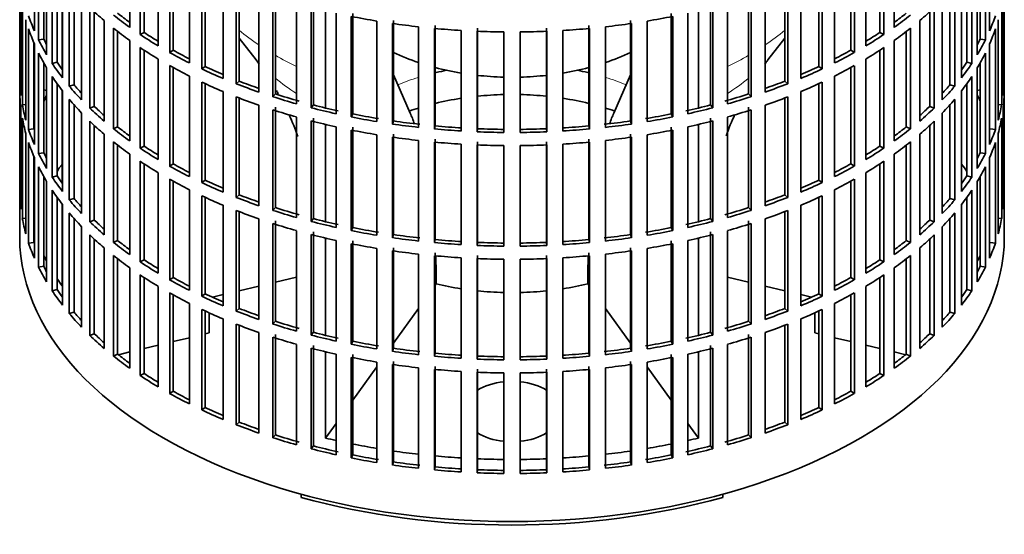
# Model space of a CAD drawing. Header units: millimetres. Extents: x 166 to 762, y -3904 to 2432.
# Tile 2 of 29: x 572 to 756, y -3890 to -3794. Entities that reach past the tile are written whole.
import ezdxf

# ---------------------------------------------------------------- set-up
doc = ezdxf.new("R2010")
doc.units = ezdxf.units.MM
for name, color, linetype in [('M5X8_UNI7687', 7, 'Continuous'), ('VSI134_FILTRO_A', 7, 'Continuous'), ('VSI134_GIUNTO_8×', 7, 'Continuous'), ('VSI134_SUPPORTO_', 7, 'Continuous')]:
    doc.layers.add(name, color=color, linetype=linetype)

# ---------------------------------------------------------------- blocks, each defined once
blk = doc.blocks.new('SE4')
at = {"layer": 'M5X8_UNI7687', "color": 7, "linetype": 'Continuous', "lineweight": 35}
for p, q in [((577.37, -3806.75), (576.82, -3806.65)), ((751.84, -3806.65), (751.29, -3806.75))]:
    blk.add_line(p, q, dxfattribs=at)
blk.add_arc((583.71, -3813.15), 10, 149.5344, 150.749, dxfattribs=at)
blk.add_ellipse((575.53, -3811.43), major_axis=(1.01, 4.83), ratio=0.279258, start_param=0.911533, end_param=0.977038, dxfattribs=at)
at = {"layer": 'VSI134_FILTRO_A', "color": 7, "linetype": 'Continuous', "lineweight": 35}
for p, q in [((572.33, -3670.06), (572.33, -3834.17)), ((756.33, -3834.17), (756.33, -3670.06)), ((575.09, -3776.86), (575.09, -3795.63)), ((592.89, -3776.19), (592.89, -3794.97)), ((735.77, -3776.19), (735.77, -3794.97)), ((753.58, -3776.86), (753.58, -3795.63)), ((575.87, -3778.54), (575.87, -3797.32)), ((594.84, -3777.53), (594.84, -3796.31)), ((595.58, -3778.02), (595.58, -3795.92)), ((733.09, -3778.02), (733.09, -3795.92)), ((733.83, -3777.53), (733.83, -3796.31)), ((752.79, -3778.54), (752.79, -3797.32)), ((576.82, -3780.35), (576.82, -3797.15)), ((598.22, -3779.66), (598.22, -3798.44)), ((600.36, -3780.9), (600.36, -3799.68)), ((728.31, -3780.9), (728.31, -3799.68)), ((730.45, -3779.66), (730.45, -3798.44)), ((751.84, -3780.35), (751.84, -3797.15)), ((577.37, -3781.3), (577.37, -3800.08)), ((578.41, -3782.94), (578.41, -3801.72)), ((601.03, -3781.27), (601.03, -3799.25)), ((604.04, -3782.85), (604.04, -3801.63)), ((724.62, -3782.85), (724.62, -3801.63)), ((727.63, -3781.27), (727.63, -3799.25)), ((750.25, -3782.94), (750.25, -3801.72)), ((751.29, -3781.3), (751.29, -3800.08)), ((579.33, -3784.28), (579.33, -3801.5)), ((606.36, -3783.97), (606.36, -3802.75)), ((606.97, -3784.25), (606.97, -3802.29)), ((721.69, -3784.25), (721.69, -3802.29)), ((722.3, -3783.97), (722.3, -3802.75)), ((749.33, -3784.28), (749.33, -3801.5)), ((572.34, -3786.06), (572.34, -3804.84)), ((580.32, -3785.61), (580.32, -3804.39)), ((610.33, -3785.73), (610.33, -3804.51)), ((718.33, -3785.73), (718.33, -3804.51)), ((748.34, -3785.61), (748.34, -3804.39)), ((756.32, -3786.06), (756.32, -3804.84)), ((581.6, -3787.19), (581.6, -3805.97)), ((582.49, -3788.22), (582.49, -3805.7)), ((612.81, -3786.73), (612.81, -3805.51)), ((613.35, -3786.94), (613.35, -3805.02)), ((617.03, -3788.28), (617.03, -3807.06)), ((711.64, -3788.28), (711.64, -3807.06)), ((715.32, -3786.94), (715.32, -3805.02)), ((715.85, -3786.73), (715.85, -3805.51)), ((746.17, -3788.22), (746.17, -3805.7)), ((747.06, -3787.19), (747.06, -3805.97)), ((572.56, -3788.94), (572.56, -3807.72)), ((583.91, -3789.75), (583.91, -3808.53)), ((619.65, -3789.16), (619.65, -3807.94)), ((620.11, -3788.64), (620.11, -3807.42)), ((708.55, -3788.64), (708.55, -3807.42)), ((709.01, -3789.16), (709.01, -3807.94)), ((744.75, -3789.75), (744.75, -3808.53)), ((756.1, -3788.94), (756.1, -3807.72)), ((572.83, -3790.68), (572.83, -3809.46)), ((585.43, -3791.27), (585.43, -3810.04)), ((586.27, -3792.06), (586.27, -3809.73)), ((624.08, -3790.49), (624.08, -3809.27)), ((626.83, -3791.23), (626.83, -3810.01)), ((627.21, -3790.69), (627.21, -3809.47)), ((701.45, -3790.69), (701.45, -3809.47)), ((701.84, -3791.23), (701.84, -3810.01)), ((704.58, -3790.49), (704.58, -3809.27)), ((742.4, -3792.06), (742.4, -3809.73)), ((743.24, -3791.27), (743.24, -3810.04)), ((755.84, -3790.68), (755.84, -3809.46)), ((573.48, -3793.54), (573.48, -3812.32)), ((588.11, -3793.7), (588.11, -3812.48)), ((631.45, -3792.33), (631.45, -3811.11)), ((634.29, -3792.93), (634.29, -3811.71)), ((634.59, -3792.38), (634.59, -3811.16)), ((639.06, -3793.8), (639.06, -3812.58)), ((642.2, -3793.69), (642.2, -3812.47)), ((686.46, -3793.69), (686.46, -3812.47)), ((689.6, -3793.8), (689.6, -3812.58)), ((694.07, -3792.38), (694.07, -3811.16)), ((694.37, -3792.93), (694.37, -3811.71)), ((697.22, -3792.33), (697.22, -3811.11)), ((740.55, -3793.7), (740.55, -3812.48)), ((755.19, -3793.54), (755.19, -3812.32)), ((574, -3795.27), (574, -3814.05)), ((589.85, -3795.13), (589.85, -3813.91)), ((590.64, -3795.75), (590.64, -3813.56)), ((641.99, -3794.25), (641.99, -3813.03)), ((646.87, -3794.88), (646.87, -3813.65)), ((649.85, -3795.18), (649.85, -3813.96)), ((649.98, -3794.61), (649.98, -3813.39)), ((654.81, -3795.56), (654.81, -3814.34)), ((657.82, -3795.71), (657.82, -3814.49)), ((657.87, -3795.13), (657.87, -3813.91)), ((662.82, -3795.83), (662.82, -3814.61)), ((665.85, -3795.83), (665.85, -3814.61)), ((670.8, -3795.13), (670.8, -3813.91)), ((670.84, -3795.71), (670.84, -3814.49)), ((673.86, -3795.56), (673.86, -3814.34)), ((678.68, -3794.61), (678.68, -3813.39)), ((678.81, -3795.18), (678.81, -3813.96)), ((681.8, -3794.88), (681.8, -3813.65)), ((686.68, -3794.25), (686.68, -3813.03)), ((738.02, -3795.75), (738.02, -3813.56)), ((738.82, -3795.13), (738.82, -3813.91)), ((754.66, -3795.27), (754.66, -3814.05)), ((576.82, -3797.15), (575.87, -3797.32)), ((592.89, -3797.42), (592.89, -3816.2)), ((595.58, -3795.92), (594.84, -3796.31)), ((733.09, -3795.92), (733.83, -3796.31)), ((735.77, -3797.42), (735.77, -3816.2)), ((751.84, -3797.15), (752.79, -3797.32)), ((574.98, -3797.84), (574.98, -3813.92)), ((575.09, -3798.08), (575.09, -3816.86)), ((594.84, -3798.76), (594.84, -3817.54)), ((595.58, -3799.25), (595.58, -3817.15)), ((601.03, -3799.25), (600.36, -3799.68)), ((727.63, -3799.25), (728.31, -3799.68)), ((733.09, -3799.25), (733.09, -3817.15)), ((733.83, -3798.76), (733.83, -3817.54)), ((753.58, -3798.08), (753.58, -3816.86)), ((575.87, -3799.77), (575.87, -3818.55)), ((598.22, -3800.89), (598.22, -3819.67)), ((730.45, -3800.89), (730.45, -3819.67)), ((752.79, -3799.77), (752.79, -3818.55)), ((576.82, -3801.58), (576.82, -3818.38)), ((577.37, -3802.53), (577.37, -3821.31)), ((579.33, -3801.5), (578.41, -3801.72)), ((600.36, -3802.13), (600.36, -3820.91)), ((601.03, -3802.5), (601.03, -3820.48)), ((606.97, -3802.29), (606.36, -3802.75)), ((721.69, -3802.29), (722.3, -3802.75)), ((727.63, -3802.5), (727.63, -3820.48)), ((728.31, -3802.13), (728.31, -3820.91)), ((749.33, -3801.5), (750.25, -3801.72)), ((751.29, -3802.53), (751.29, -3821.31)), ((751.84, -3801.58), (751.84, -3818.38)), ((572.56, -3804.83), (572.34, -3804.84)), ((578.41, -3804.17), (578.41, -3822.95)), ((604.04, -3804.08), (604.04, -3822.86)), ((613.35, -3805.02), (612.81, -3805.51)), ((715.32, -3805.02), (715.85, -3805.51)), ((724.62, -3804.08), (724.62, -3822.86)), ((750.25, -3804.17), (750.25, -3822.95)), ((756.1, -3804.83), (756.32, -3804.84)), ((579.33, -3805.51), (579.33, -3822.73)), ((580.32, -3806.84), (580.32, -3825.61)), ((582.49, -3805.7), (581.6, -3805.97)), ((606.36, -3805.2), (606.36, -3823.98)), ((606.97, -3805.48), (606.97, -3823.52)), ((610.33, -3806.96), (610.33, -3825.74)), ((718.33, -3806.96), (718.33, -3825.74)), ((721.69, -3805.48), (721.69, -3823.52)), ((722.3, -3805.2), (722.3, -3823.98)), ((746.17, -3805.7), (747.06, -3805.97)), ((748.34, -3806.84), (748.34, -3825.61)), ((749.33, -3805.51), (749.33, -3822.73)), ((572.34, -3807.29), (572.34, -3826.07)), ((581.6, -3808.42), (581.6, -3827.2)), ((612.81, -3807.96), (612.81, -3826.74)), ((613.35, -3808.17), (613.35, -3826.25)), ((620.11, -3807.42), (619.65, -3807.94)), ((708.55, -3807.42), (709.01, -3807.94)), ((715.32, -3808.17), (715.32, -3826.25)), ((715.85, -3807.96), (715.85, -3826.74)), ((747.06, -3808.42), (747.06, -3827.2)), ((756.32, -3807.29), (756.32, -3826.07)), ((572.56, -3810.17), (572.56, -3828.95)), ((573.48, -3809.41), (572.83, -3809.46)), ((582.49, -3809.44), (582.49, -3826.93)), ((586.27, -3809.73), (585.43, -3810.04)), ((617.03, -3809.51), (617.03, -3828.29)), ((619.65, -3810.38), (619.65, -3829.16)), ((620.11, -3809.87), (620.11, -3828.65)), ((627.21, -3809.47), (626.83, -3810.01)), ((701.45, -3809.47), (701.84, -3810.01)), ((708.55, -3809.87), (708.55, -3828.65)), ((709.01, -3810.38), (709.01, -3829.16)), ((711.64, -3809.51), (711.64, -3828.29)), ((742.4, -3809.73), (743.24, -3810.04)), ((746.17, -3809.44), (746.17, -3826.93)), ((755.19, -3809.41), (755.84, -3809.46)), ((756.1, -3810.17), (756.1, -3828.95)), ((572.83, -3811.91), (572.83, -3830.69)), ((583.91, -3810.98), (583.91, -3829.76)), ((624.08, -3811.72), (624.08, -3830.5)), ((626.83, -3812.46), (626.83, -3831.24)), ((627.21, -3811.92), (627.21, -3830.7)), ((634.59, -3811.16), (634.29, -3811.71)), ((642.2, -3812.47), (641.99, -3813.03)), ((686.46, -3812.47), (686.68, -3813.03)), ((694.07, -3811.16), (694.37, -3811.71)), ((701.45, -3811.92), (701.45, -3830.7)), ((701.84, -3812.46), (701.84, -3831.24)), ((704.58, -3811.72), (704.58, -3830.5)), ((744.75, -3810.98), (744.75, -3829.76)), ((755.84, -3811.91), (755.84, -3830.69)), ((574.98, -3813.92), (574, -3814.05)), ((585.43, -3812.49), (585.43, -3831.27)), ((586.27, -3813.29), (586.27, -3830.96)), ((590.64, -3813.56), (589.85, -3813.91)), ((631.45, -3813.56), (631.45, -3832.34)), ((634.29, -3814.16), (634.29, -3832.94)), ((634.59, -3813.61), (634.59, -3832.39)), ((649.98, -3813.39), (649.85, -3813.96)), ((657.87, -3813.91), (657.82, -3814.49)), ((670.8, -3813.91), (670.84, -3814.49)), ((678.68, -3813.39), (678.81, -3813.96)), ((694.07, -3813.61), (694.07, -3832.39)), ((694.37, -3814.16), (694.37, -3832.94)), ((697.22, -3813.56), (697.22, -3832.34)), ((738.02, -3813.56), (738.82, -3813.91)), ((742.4, -3813.29), (742.4, -3830.96)), ((743.24, -3812.49), (743.24, -3831.27)), ((753.68, -3813.92), (754.66, -3814.05)), ((573.48, -3814.77), (573.48, -3833.55)), ((588.11, -3814.93), (588.11, -3833.71)), ((639.06, -3815.03), (639.06, -3833.81)), ((641.99, -3815.48), (641.99, -3834.26)), ((642.2, -3814.92), (642.2, -3833.69)), ((646.87, -3816.1), (646.87, -3834.88)), ((649.98, -3815.84), (649.98, -3834.61)), ((678.68, -3815.84), (678.68, -3834.61)), ((681.8, -3816.1), (681.8, -3834.88)), ((686.46, -3814.92), (686.46, -3833.69)), ((686.68, -3815.48), (686.68, -3834.26)), ((689.6, -3815.03), (689.6, -3833.81)), ((740.55, -3814.93), (740.55, -3833.71)), ((755.19, -3814.77), (755.19, -3833.55)), ((574, -3816.49), (574, -3835.27)), ((589.85, -3816.36), (589.85, -3835.14)), ((590.64, -3816.98), (590.64, -3834.79)), ((595.58, -3817.15), (594.84, -3817.54)), ((649.85, -3816.41), (649.85, -3835.19)), ((654.81, -3816.78), (654.81, -3835.56)), ((657.82, -3816.94), (657.82, -3835.72)), ((657.87, -3816.36), (657.87, -3835.14)), ((662.82, -3817.06), (662.82, -3835.84)), ((665.85, -3817.06), (665.85, -3835.84)), ((670.8, -3816.36), (670.8, -3835.14)), ((670.84, -3816.94), (670.84, -3835.72)), ((673.86, -3816.78), (673.86, -3835.56)), ((678.81, -3816.41), (678.81, -3835.19)), ((733.09, -3817.15), (733.83, -3817.54)), ((738.02, -3816.98), (738.02, -3834.79)), ((738.82, -3816.36), (738.82, -3835.14)), ((754.66, -3816.49), (754.66, -3835.27)), ((574.98, -3819.07), (574.98, -3835.15)), ((575.09, -3819.31), (575.09, -3838.09)), ((576.82, -3818.38), (575.87, -3818.55)), ((592.89, -3818.65), (592.89, -3837.43)), ((735.77, -3818.65), (735.77, -3837.43)), ((751.84, -3818.38), (752.79, -3818.55)), ((753.58, -3819.31), (753.58, -3838.09)), ((575.87, -3821), (575.87, -3839.78)), ((594.84, -3819.99), (594.84, -3838.77)), ((595.58, -3820.47), (595.58, -3838.38)), ((601.03, -3820.48), (600.36, -3820.91)), ((727.63, -3820.48), (728.31, -3820.91)), ((733.09, -3820.47), (733.09, -3838.38)), ((733.83, -3819.99), (733.83, -3838.77)), ((752.79, -3821), (752.79, -3839.78)), ((576.82, -3822.81), (576.82, -3839.61)), ((579.33, -3822.73), (578.41, -3822.95)), ((598.22, -3822.12), (598.22, -3840.9)), ((600.36, -3823.35), (600.36, -3842.13)), ((728.31, -3823.35), (728.31, -3842.13)), ((730.45, -3822.12), (730.45, -3840.9)), ((749.33, -3822.73), (750.25, -3822.95)), ((751.84, -3822.81), (751.84, -3839.61)), ((577.37, -3823.75), (577.37, -3842.53)), ((601.03, -3823.73), (601.03, -3841.71)), ((604.04, -3825.3), (604.04, -3844.08)), ((606.97, -3823.52), (606.36, -3823.98)), ((721.69, -3823.52), (722.3, -3823.98)), ((724.62, -3825.3), (724.62, -3844.08)), ((727.63, -3823.73), (727.63, -3841.71)), ((751.29, -3823.75), (751.29, -3842.53)), ((572.56, -3826.06), (572.34, -3826.07)), ((578.41, -3825.4), (578.41, -3844.18)), ((579.33, -3826.74), (579.33, -3843.96)), ((582.49, -3826.93), (581.6, -3827.2)), ((606.36, -3826.43), (606.36, -3845.21)), ((606.97, -3826.71), (606.97, -3844.75)), ((613.35, -3826.25), (612.81, -3826.74)), ((715.32, -3826.25), (715.85, -3826.74)), ((721.69, -3826.71), (721.69, -3844.75)), ((722.3, -3826.43), (722.3, -3845.21)), ((746.17, -3826.93), (747.06, -3827.2)), ((749.33, -3826.74), (749.33, -3843.96)), ((750.25, -3825.4), (750.25, -3844.18)), ((756.1, -3826.06), (756.32, -3826.07)), ((580.32, -3828.06), (580.32, -3846.84)), ((610.33, -3828.19), (610.33, -3846.97)), ((620.11, -3828.65), (619.65, -3829.16)), ((708.55, -3828.65), (709.01, -3829.16)), ((718.33, -3828.19), (718.33, -3846.97)), ((748.34, -3828.06), (748.34, -3846.84)), ((573.48, -3830.64), (572.83, -3830.69)), ((581.6, -3829.65), (581.6, -3848.43)), ((582.49, -3830.67), (582.49, -3848.16)), ((612.81, -3829.19), (612.81, -3847.97)), ((613.35, -3829.4), (613.35, -3847.48)), ((617.03, -3830.74), (617.03, -3849.52)), ((627.21, -3830.7), (626.83, -3831.24)), ((701.45, -3830.7), (701.84, -3831.24)), ((711.64, -3830.74), (711.64, -3849.52)), ((715.32, -3829.4), (715.32, -3847.48)), ((715.85, -3829.19), (715.85, -3847.97)), ((746.17, -3830.67), (746.17, -3848.16)), ((747.06, -3829.65), (747.06, -3848.43)), ((755.19, -3830.64), (755.84, -3830.69)), ((583.91, -3832.21), (583.91, -3850.99)), ((586.27, -3830.96), (585.43, -3831.27)), ((619.65, -3831.61), (619.65, -3850.39)), ((620.11, -3831.1), (620.11, -3849.88)), ((634.59, -3832.39), (634.29, -3832.94)), ((694.07, -3832.39), (694.37, -3832.94)), ((708.55, -3831.1), (708.55, -3849.88)), ((709.01, -3831.61), (709.01, -3850.39)), ((742.4, -3830.96), (743.24, -3831.27)), ((744.75, -3832.21), (744.75, -3850.99)), ((585.43, -3833.72), (585.43, -3852.5)), ((586.27, -3834.52), (586.27, -3852.19)), ((624.08, -3832.95), (624.08, -3851.73)), ((626.83, -3833.69), (626.83, -3852.46)), ((627.21, -3833.15), (627.21, -3851.93)), ((642.2, -3833.69), (641.99, -3834.26)), ((686.46, -3833.69), (686.68, -3834.26)), ((701.45, -3833.15), (701.45, -3851.93)), ((701.84, -3833.69), (701.84, -3852.46)), ((704.58, -3832.95), (704.58, -3851.73)), ((742.4, -3834.52), (742.4, -3852.19)), ((743.24, -3833.72), (743.24, -3852.5)), ((574.98, -3835.15), (574, -3835.27)), ((588.11, -3836.16), (588.11, -3854.94)), ((590.64, -3834.79), (589.85, -3835.14)), ((631.45, -3834.79), (631.45, -3853.57)), ((634.29, -3835.39), (634.29, -3854.17)), ((634.59, -3834.84), (634.59, -3853.62)), ((639.06, -3836.26), (639.06, -3855.04)), ((642.2, -3836.14), (642.2, -3854.92)), ((649.98, -3834.61), (649.85, -3835.19)), ((657.87, -3835.14), (657.82, -3835.72)), ((670.8, -3835.14), (670.84, -3835.72)), ((678.68, -3834.61), (678.81, -3835.19)), ((686.46, -3836.14), (686.46, -3854.92)), ((689.6, -3836.26), (689.6, -3855.04)), ((694.07, -3834.84), (694.07, -3853.62)), ((694.37, -3835.39), (694.37, -3854.17)), ((697.22, -3834.79), (697.22, -3853.57)), ((738.02, -3834.79), (738.82, -3835.14)), ((740.55, -3836.16), (740.55, -3854.94)), ((753.68, -3835.15), (754.66, -3835.27)), ((589.85, -3837.59), (589.85, -3856.37)), ((590.64, -3838.21), (590.64, -3856.02)), ((641.99, -3836.71), (641.99, -3855.49)), ((646.87, -3837.33), (646.87, -3856.11)), ((649.85, -3837.64), (649.85, -3856.42)), ((649.98, -3837.06), (649.98, -3855.84)), ((654.81, -3838.01), (654.81, -3856.79)), ((657.82, -3838.17), (657.82, -3856.95)), ((657.87, -3837.59), (657.87, -3856.37)), ((670.8, -3837.59), (670.8, -3856.37)), ((670.84, -3838.17), (670.84, -3856.95)), ((673.86, -3838.01), (673.86, -3856.79)), ((678.68, -3837.06), (678.68, -3855.84)), ((678.81, -3837.64), (678.81, -3856.42)), ((681.8, -3837.33), (681.8, -3856.11)), ((686.68, -3836.71), (686.68, -3855.49)), ((738.02, -3838.21), (738.02, -3856.02)), ((738.82, -3837.59), (738.82, -3856.37)), ((576.82, -3839.61), (575.87, -3839.78)), ((592.89, -3839.88), (592.89, -3858.66)), ((595.58, -3838.38), (594.84, -3838.77)), ((662.82, -3838.29), (662.82, -3857.07)), ((665.85, -3838.29), (665.85, -3857.07)), ((733.09, -3838.38), (733.83, -3838.77)), ((735.77, -3839.88), (735.77, -3858.66)), ((751.84, -3839.61), (752.79, -3839.78)), ((594.84, -3841.22), (594.84, -3860)), ((595.58, -3841.7), (595.58, -3859.61)), ((601.03, -3841.71), (600.36, -3842.13)), ((727.63, -3841.71), (728.31, -3842.13)), ((733.09, -3841.7), (733.09, -3859.61)), ((733.83, -3841.22), (733.83, -3860)), ((598.22, -3843.35), (598.22, -3862.13)), ((730.45, -3843.35), (730.45, -3862.13)), ((579.33, -3843.96), (578.41, -3844.18)), ((600.36, -3844.58), (600.36, -3863.36)), ((601.03, -3844.96), (601.03, -3862.94)), ((606.97, -3844.75), (606.36, -3845.21)), ((721.69, -3844.75), (722.3, -3845.21)), ((727.63, -3844.96), (727.63, -3862.94)), ((728.31, -3844.58), (728.31, -3863.36)), ((749.33, -3843.96), (750.25, -3844.18)), ((604.04, -3846.53), (604.04, -3865.31)), ((724.62, -3846.53), (724.62, -3865.31)), ((582.49, -3848.16), (581.6, -3848.43)), ((606.36, -3847.66), (606.36, -3866.44)), ((606.97, -3847.94), (606.97, -3865.98)), ((613.35, -3847.48), (612.81, -3847.97)), ((715.32, -3847.48), (715.85, -3847.97)), ((721.69, -3847.94), (721.69, -3865.98)), ((722.3, -3847.66), (722.3, -3866.44)), ((746.17, -3848.16), (747.06, -3848.43)), ((610.33, -3849.41), (610.33, -3868.19)), ((612.81, -3850.42), (612.81, -3869.2)), ((613.35, -3850.63), (613.35, -3868.71)), ((620.11, -3849.88), (619.65, -3850.39)), ((708.55, -3849.88), (709.01, -3850.39)), ((715.32, -3850.63), (715.32, -3868.71)), ((715.85, -3850.42), (715.85, -3869.2)), ((718.33, -3849.41), (718.33, -3868.19)), ((586.27, -3852.19), (585.43, -3852.5)), ((617.03, -3851.97), (617.03, -3870.75)), ((619.65, -3852.84), (619.65, -3871.62)), ((620.11, -3852.33), (620.11, -3871.11)), ((627.21, -3851.93), (626.83, -3852.46)), ((701.45, -3851.93), (701.84, -3852.46)), ((708.55, -3852.33), (708.55, -3871.11)), ((709.01, -3852.84), (709.01, -3871.62)), ((711.64, -3851.97), (711.64, -3870.75)), ((742.4, -3852.19), (743.24, -3852.5)), ((624.08, -3854.18), (624.08, -3872.95)), ((627.21, -3854.38), (627.21, -3873.16)), ((634.59, -3853.62), (634.29, -3854.17)), ((694.07, -3853.62), (694.37, -3854.17)), ((701.45, -3854.38), (701.45, -3873.16)), ((704.58, -3854.18), (704.58, -3872.95)), ((590.64, -3856.02), (589.85, -3856.37)), ((626.83, -3854.91), (626.83, -3873.69)), ((631.45, -3856.02), (631.45, -3874.8)), ((634.29, -3856.62), (634.29, -3875.4)), ((634.59, -3856.07), (634.59, -3874.85)), ((642.2, -3854.92), (641.99, -3855.49)), ((649.98, -3855.84), (649.85, -3856.42)), ((657.87, -3856.37), (657.82, -3856.95)), ((670.8, -3856.37), (670.84, -3856.95)), ((678.68, -3855.84), (678.81, -3856.42)), ((686.46, -3854.92), (686.68, -3855.49)), ((694.07, -3856.07), (694.07, -3874.85)), ((694.37, -3856.62), (694.37, -3875.4)), ((697.22, -3856.02), (697.22, -3874.8)), ((701.84, -3854.91), (701.84, -3873.69)), ((738.02, -3856.02), (738.82, -3856.37)), ((639.06, -3857.48), (639.06, -3876.26)), ((641.99, -3857.94), (641.99, -3876.72)), ((642.2, -3857.37), (642.2, -3876.15)), ((649.98, -3858.29), (649.98, -3877.07)), ((678.68, -3858.29), (678.68, -3877.07)), ((686.46, -3857.37), (686.46, -3876.15)), ((686.68, -3857.94), (686.68, -3876.72)), ((689.6, -3857.48), (689.6, -3876.26)), ((595.58, -3859.61), (594.84, -3860)), ((646.87, -3858.56), (646.87, -3877.34)), ((649.85, -3858.87), (649.85, -3877.65)), ((654.81, -3859.24), (654.81, -3878.02)), ((657.82, -3859.39), (657.82, -3878.17)), ((657.87, -3858.82), (657.87, -3877.6)), ((662.82, -3859.52), (662.82, -3878.3)), ((665.85, -3859.52), (665.85, -3878.3)), ((670.8, -3858.82), (670.8, -3877.6)), ((670.84, -3859.39), (670.84, -3878.17)), ((673.86, -3859.24), (673.86, -3878.02)), ((678.81, -3858.87), (678.81, -3877.65)), ((681.8, -3858.56), (681.8, -3877.34)), ((733.09, -3859.61), (733.83, -3860)), ((601.03, -3862.94), (600.36, -3863.36)), ((727.63, -3862.94), (728.31, -3863.36)), ((606.97, -3865.98), (606.36, -3866.44)), ((721.69, -3865.98), (722.3, -3866.44)), ((613.35, -3868.71), (612.81, -3869.2)), ((715.32, -3868.71), (715.85, -3869.2)), ((620.11, -3871.11), (619.65, -3871.62)), ((708.55, -3871.11), (709.01, -3871.62)), ((627.21, -3873.16), (626.83, -3873.69)), ((701.45, -3873.16), (701.84, -3873.69)), ((634.59, -3874.85), (634.29, -3875.4)), ((694.07, -3874.85), (694.37, -3875.4)), ((642.2, -3876.15), (641.99, -3876.72)), ((686.46, -3876.15), (686.68, -3876.72)), ((649.98, -3877.07), (649.85, -3877.65)), ((657.87, -3877.6), (657.82, -3878.17)), ((670.8, -3877.6), (670.84, -3878.17)), ((678.68, -3877.07), (678.81, -3877.65))]:
    blk.add_line(p, q, dxfattribs=at)
for centre, major_axis, start_param, end_param in [((664.33, -3763.95), (-92, 0), 0.540055, 0.594409), ((664.33, -3763.95), (92, 0), -0.594409, -0.540055), ((664.33, -3782.73), (-92, 0), 0.190989, 0.245343), ((664.33, -3761.5), (-92, 0), 0.627321, 0.681676), ((664.33, -3761.5), (-91, 0), 0.627022, 0.668018), ((664.33, -3742.72), (-92, 0), 1.238186, 1.292541), ((664.33, -3742.72), (92, 0), -1.292541, -1.238186), ((664.33, -3761.5), (91, 0), -0.668018, -0.627022), ((664.33, -3761.5), (92, 0), -0.681676, -0.627321), ((664.33, -3782.73), (92, 0), -0.245343, -0.190989), ((664.33, -3785.18), (-92, 0), 0.190989, 0.245343), ((664.33, -3763.95), (-92, 0), 0.627321, 0.681676), ((664.33, -3742.72), (-92, 0), 1.325453, 1.379807), ((664.33, -3742.72), (-92, 0), 1.412719, 1.467074), ((664.33, -3742.72), (-92, 0), 1.499986, 1.55434), ((664.33, -3742.72), (92, 0), 4.728845, 4.783199), ((664.33, -3742.72), (92, 0), -1.467074, -1.412719), ((664.33, -3742.72), (92, 0), -1.379807, -1.325453), ((664.33, -3763.95), (92, 0), -0.681676, -0.627321), ((664.33, -3785.18), (92, 0), -0.245343, -0.190989), ((664.33, -3782.73), (-92, 0), 0.278255, 0.33261), ((664.33, -3782.73), (-91, 0), 0.277957, 0.299174), ((664.33, -3761.5), (-92, 0), 0.714588, 0.768942), ((664.33, -3761.5), (-91, 0), 0.714289, 0.757518), ((664.33, -3761.5), (91, 0), -0.757518, -0.714289), ((664.33, -3761.5), (92, 0), -0.768942, -0.714588), ((664.33, -3782.73), (91, 0), -0.299174, -0.277957), ((664.33, -3782.73), (92, 0), -0.33261, -0.278255), ((664.33, -3763.95), (-92, 0), 0.714588, 0.768942), ((664.33, -3761.5), (-91, 0), 0.801555, 0.846635), ((664.33, -3761.5), (91, 0), -0.846635, -0.801555), ((664.33, -3763.95), (92, 0), -0.768942, -0.714588), ((664.33, -3785.18), (-92, 0), 0.278255, 0.33261), ((664.33, -3761.5), (-92, 0), 0.801854, 0.856209), ((664.33, -3761.5), (92, 0), -0.856209, -0.801854), ((664.33, -3785.18), (92, 0), -0.33261, -0.278255), ((664.33, -3782.73), (-92, 0), 0.365522, 0.419876), ((664.33, -3782.73), (-91, 0), 0.365223, 0.394539), ((664.33, -3763.95), (-92, 0), 0.801854, 0.856209), ((664.33, -3761.5), (-92, 0), 0.889121, 0.943475), ((664.33, -3761.5), (-91, 0), 0.888822, 0.935485), ((664.33, -3761.5), (91, 0), -0.935485, -0.888822), ((664.33, -3761.5), (92, 0), -0.943475, -0.889121), ((664.33, -3763.95), (92, 0), -0.856209, -0.801854), ((664.33, -3782.73), (91, 0), -0.394539, -0.365223), ((664.33, -3782.73), (92, 0), -0.419876, -0.365522), ((664.33, -3803.96), (-92, 0), 0.016456, 0.07081), ((664.33, -3785.18), (-92, 0), 0.365522, 0.419876), ((664.33, -3761.5), (-91, 0), 0.976088, 1.024141), ((664.33, -3761.5), (91, 0), -1.024141, -0.976088), ((664.33, -3785.18), (92, 0), -0.419876, -0.365522), ((664.33, -3803.96), (92, 0), 6.212375, 6.266729), ((664.33, -3782.73), (-92, 0), 0.452788, 0.507143), ((664.33, -3782.73), (-91, 0), 0.45249, 0.486998), ((664.33, -3763.95), (-92, 0), 0.889121, 0.943475), ((664.33, -3761.5), (-92, 0), 0.976387, 1.030742), ((664.33, -3761.5), (92, 0), -1.030742, -0.976387), ((664.33, -3763.95), (92, 0), -0.943475, -0.889121), ((664.33, -3782.73), (91, 0), -0.486998, -0.45249), ((664.33, -3782.73), (92, 0), -0.507143, -0.452788), ((664.33, -3806.41), (-92, 0), 0.016456, 0.07081), ((664.33, -3825.19), (-92, 0), -0.33261, -0.313806), ((664.33, -3785.18), (-92, 0), 0.452788, 0.507143), ((664.33, -3763.95), (-92, 0), 0.976387, 1.030742), ((664.33, -3761.5), (-92, 0), 1.063654, 1.118008), ((664.33, -3761.5), (-91, 0), 1.063355, 1.118307), ((664.33, -3761.5), (91, 0), -1.118307, -1.063355), ((664.33, -3761.5), (92, 0), -1.118008, -1.063654), ((664.33, -3763.95), (92, 0), -1.030742, -0.976387), ((664.33, -3785.18), (92, 0), -0.507143, -0.452788), ((664.33, -3806.41), (92, 0), 6.212375, 6.266729), ((664.33, -3803.96), (-92, 0), 0.103722, 0.158077), ((664.33, -3782.73), (-92, 0), 0.540055, 0.594409), ((664.33, -3782.73), (-91, 0), 0.539756, 0.577951), ((664.33, -3763.95), (-92, 0), 1.063654, 1.118008), ((664.33, -3761.5), (-92, 0), 1.15092, 1.205275), ((664.33, -3761.5), (-91, 0), 1.150621, 1.205573), ((664.33, -3761.5), (91, 0), -1.205573, -1.150621), ((664.33, -3761.5), (92, 0), -1.205275, -1.15092), ((664.33, -3763.95), (92, 0), -1.118008, -1.063654), ((664.33, -3782.73), (91, 0), -0.577951, -0.539756), ((664.33, -3782.73), (92, 0), -0.594409, -0.540055), ((664.33, -3803.96), (92, 0), -0.158077, -0.103722), ((664.33, -3806.41), (-92, 0), 0.103722, 0.158077), ((664.33, -3763.95), (-92, 0), 1.15092, 1.205275), ((664.33, -3761.5), (-92, 0), 1.238186, 1.292541), ((664.33, -3761.5), (-91, 0), 1.237888, 1.29284), ((664.33, -3761.5), (-91, 0), 1.325154, 1.380106), ((664.33, -3761.5), (91, 0), -1.380106, -1.325154), ((664.33, -3761.5), (91, 0), -1.29284, -1.237888), ((664.33, -3761.5), (92, 0), -1.292541, -1.238186), ((664.33, -3763.95), (92, 0), -1.205275, -1.15092), ((664.33, -3806.41), (92, 0), -0.158077, -0.103722), ((664.33, -3803.96), (-92, 0), 0.190989, 0.245343), ((664.33, -3785.18), (-92, 0), 0.540055, 0.594409), ((664.33, -3782.73), (-92, 0), 0.627321, 0.681676), ((664.33, -3782.73), (-91, 0), 0.627022, 0.668018), ((664.33, -3763.95), (-92, 0), 1.238186, 1.292541), ((664.33, -3761.5), (-92, 0), 1.325453, 1.379807), ((664.33, -3761.5), (-92, 0), 1.412719, 1.467074), ((664.33, -3761.5), (-91, 0), 1.412421, 1.467373), ((664.33, -3761.5), (-91, 0), 1.499687, 1.554639), ((664.33, -3761.5), (91, 0), 4.728546, 4.783498), ((664.33, -3761.5), (91, 0), -1.467373, -1.412421), ((664.33, -3761.5), (92, 0), -1.467074, -1.412719), ((664.33, -3761.5), (92, 0), -1.379807, -1.325453), ((664.33, -3763.95), (92, 0), -1.292541, -1.238186), ((664.33, -3782.73), (91, 0), -0.668018, -0.627022), ((664.33, -3782.73), (92, 0), -0.681676, -0.627321), ((664.33, -3785.18), (92, 0), -0.594409, -0.540055), ((664.33, -3803.96), (92, 0), -0.245343, -0.190989), ((664.33, -3763.95), (-92, 0), 1.325453, 1.379807), ((664.33, -3761.5), (-92, 0), 1.499986, 1.55434), ((664.33, -3761.5), (92, 0), 4.728845, 4.783199), ((664.33, -3763.95), (92, 0), -1.379807, -1.325453), ((664.33, -3806.41), (-92, 0), 0.190989, 0.245343), ((664.33, -3785.18), (-92, 0), 0.627321, 0.681676), ((664.33, -3782.73), (-92, 0), 0.714588, 0.768942), ((664.33, -3782.73), (-91, 0), 0.714289, 0.757518), ((664.33, -3763.95), (-92, 0), 1.412719, 1.467074), ((664.33, -3763.95), (-92, 0), 1.499986, 1.55434), ((664.33, -3763.95), (92, 0), 4.728845, 4.783199), ((664.33, -3763.95), (92, 0), -1.467074, -1.412719), ((664.33, -3782.73), (91, 0), -0.757518, -0.714289), ((664.33, -3782.73), (92, 0), -0.768942, -0.714588), ((664.33, -3785.18), (92, 0), -0.681676, -0.627321), ((664.33, -3806.41), (92, 0), -0.245343, -0.190989), ((664.33, -3803.96), (-92, 0), 0.278255, 0.33261), ((664.33, -3803.96), (-91, 0), 0.277957, 0.299174), ((664.33, -3803.96), (91, 0), -0.299174, -0.277957), ((664.33, -3803.96), (92, 0), -0.33261, -0.278255), ((664.33, -3806.41), (-92, 0), 0.278255, 0.33261), ((664.33, -3785.18), (-92, 0), 0.714588, 0.768942), ((664.33, -3782.73), (-92, 0), 0.801854, 0.856209), ((664.33, -3782.73), (-91, 0), 0.801555, 0.846635), ((664.33, -3782.73), (91, 0), -0.846635, -0.801555), ((664.33, -3782.73), (92, 0), -0.856209, -0.801854), ((664.33, -3785.18), (92, 0), -0.768942, -0.714588), ((664.33, -3806.41), (92, 0), -0.33261, -0.278255), ((664.33, -3803.96), (-92, 0), 0.365522, 0.419876), ((664.33, -3803.96), (-91, 0), 0.365223, 0.394539), ((664.33, -3785.18), (-92, 0), 0.801854, 0.856209), ((664.33, -3785.18), (92, 0), -0.856209, -0.801854), ((664.33, -3803.96), (91, 0), -0.394539, -0.365223), ((664.33, -3803.96), (92, 0), -0.419876, -0.365522), ((664.33, -3782.73), (-92, 0), 0.889121, 0.943475), ((664.33, -3782.73), (-91, 0), 0.888822, 0.935485), ((664.33, -3782.73), (91, 0), -0.935485, -0.888822), ((664.33, -3782.73), (92, 0), -0.943475, -0.889121), ((664.33, -3825.19), (-92, 0), 0.016456, 0.07081), ((664.33, -3806.41), (-92, 0), 0.365522, 0.419876), ((664.33, -3803.96), (-92, 0), 0.452788, 0.507143), ((664.33, -3803.96), (-91, 0), 0.45249, 0.486998), ((664.33, -3785.18), (-92, 0), 0.889121, 0.943475), ((664.33, -3782.73), (-92, 0), 0.976387, 1.030742), ((664.33, -3782.73), (-91, 0), 0.976088, 1.024141), ((664.33, -3782.73), (91, 0), -1.024141, -0.976088), ((664.33, -3782.73), (92, 0), -1.030742, -0.976387), ((664.33, -3785.18), (92, 0), -0.943475, -0.889121), ((664.33, -3803.96), (91, 0), -0.486998, -0.45249), ((664.33, -3803.96), (92, 0), -0.507143, -0.452788), ((664.33, -3806.41), (92, 0), -0.419876, -0.365522), ((664.33, -3825.19), (92, 0), 6.212375, 6.266729), ((664.33, -3782.73), (-91, 0), 1.063355, 1.118307), ((664.33, -3782.73), (91, 0), -1.118307, -1.063355), ((664.33, -3825.19), (-92, 0), 0.103722, 0.158077), ((664.33, -3806.41), (-92, 0), 0.452788, 0.507143), ((664.33, -3785.18), (-92, 0), 0.976387, 1.030742), ((664.33, -3782.73), (-92, 0), 1.063654, 1.118008), ((664.33, -3782.73), (-91, 0), 1.150621, 1.205573), ((664.33, -3782.73), (91, 0), -1.205573, -1.150621), ((664.33, -3782.73), (92, 0), -1.118008, -1.063654), ((664.33, -3785.18), (92, 0), -1.030742, -0.976387), ((664.33, -3806.41), (92, 0), -0.507143, -0.452788), ((664.33, -3825.19), (92, 0), -0.158077, -0.103722), ((664.33, -3803.96), (-92, 0), 0.540055, 0.594409), ((664.33, -3803.96), (-91, 0), 0.539756, 0.577951), ((664.33, -3785.18), (-92, 0), 1.063654, 1.118008), ((664.33, -3782.73), (-92, 0), 1.15092, 1.205275), ((664.33, -3782.73), (-91, 0), 1.237888, 1.29284), ((664.33, -3782.73), (91, 0), -1.29284, -1.237888), ((664.33, -3782.73), (92, 0), -1.205275, -1.15092), ((664.33, -3785.18), (92, 0), -1.118008, -1.063654), ((664.33, -3803.96), (91, 0), -0.577951, -0.539756), ((664.33, -3803.96), (92, 0), -0.594409, -0.540055), ((664.33, -3834.17), (-92, 0), 0, 3.141593), ((664.33, -3806.41), (-92, 0), 0.540055, 0.594409), ((664.33, -3785.18), (-92, 0), 1.15092, 1.205275), ((664.33, -3782.73), (-92, 0), 1.238186, 1.292541), ((664.33, -3782.73), (-92, 0), 1.325453, 1.379807), ((664.33, -3782.73), (-91, 0), 1.325154, 1.380106), ((664.33, -3782.73), (91, 0), -1.380106, -1.325154), ((664.33, -3782.73), (92, 0), -1.379807, -1.325453), ((664.33, -3782.73), (92, 0), -1.292541, -1.238186), ((664.33, -3785.18), (92, 0), -1.205275, -1.15092), ((664.33, -3806.41), (92, 0), -0.594409, -0.540055), ((664.33, -3825.19), (-92, 0), 0.190989, 0.245343), ((664.33, -3803.96), (-92, 0), 0.627321, 0.681676), ((664.33, -3803.96), (-91, 0), 0.627022, 0.668018), ((664.33, -3785.18), (-92, 0), 1.238186, 1.292541), ((664.33, -3782.73), (-92, 0), 1.412719, 1.467074), ((664.33, -3782.73), (-91, 0), 1.412421, 1.467373), ((664.33, -3782.73), (-92, 0), 1.499986, 1.55434), ((664.33, -3782.73), (-91, 0), 1.499687, 1.554639), ((664.33, -3782.73), (91, 0), 4.728546, 4.783498), ((664.33, -3782.73), (92, 0), 4.728845, 4.783199), ((664.33, -3782.73), (91, 0), -1.467373, -1.412421), ((664.33, -3782.73), (92, 0), -1.467074, -1.412719), ((664.33, -3785.18), (92, 0), -1.292541, -1.238186), ((664.33, -3803.96), (91, 0), -0.668018, -0.627022), ((664.33, -3803.96), (92, 0), -0.681676, -0.627321), ((664.33, -3825.19), (92, 0), -0.245343, -0.190989), ((664.33, -3806.41), (-92, 0), 0.627321, 0.681676), ((664.33, -3785.18), (-92, 0), 1.325453, 1.379807), ((664.33, -3785.18), (-92, 0), 1.412719, 1.467074), ((664.33, -3785.18), (-92, 0), 1.499986, 1.55434), ((664.33, -3785.18), (92, 0), 4.728845, 4.783199), ((664.33, -3785.18), (92, 0), -1.467074, -1.412719), ((664.33, -3785.18), (92, 0), -1.379807, -1.325453), ((664.33, -3806.41), (92, 0), -0.681676, -0.627321), ((664.33, -3825.19), (-92, 0), 0.278255, 0.33261), ((664.33, -3825.19), (-91, 0), 0.277957, 0.299174), ((664.33, -3803.96), (-92, 0), 0.714588, 0.768942), ((664.33, -3803.96), (-91, 0), 0.714289, 0.757518), ((664.33, -3803.96), (91, 0), -0.757518, -0.714289), ((664.33, -3803.96), (92, 0), -0.768942, -0.714588), ((664.33, -3825.19), (91, 0), -0.299174, -0.277957), ((664.33, -3825.19), (92, 0), -0.33261, -0.278255), ((664.33, -3806.41), (-92, 0), 0.714588, 0.768942), ((664.33, -3803.96), (-91, 0), 0.801555, 0.846635), ((664.33, -3803.96), (91, 0), -0.846635, -0.801555), ((664.33, -3806.41), (92, 0), -0.768942, -0.714588), ((664.33, -3803.96), (-92, 0), 0.801854, 0.856209), ((664.33, -3803.96), (92, 0), -0.856209, -0.801854), ((664.33, -3825.19), (-92, 0), 0.365522, 0.419876), ((664.33, -3825.19), (-91, 0), 0.365223, 0.394539), ((664.33, -3806.41), (-92, 0), 0.801854, 0.856209), ((664.33, -3803.96), (-92, 0), 0.889121, 0.943475), ((664.33, -3803.96), (-91, 0), 0.888822, 0.935485), ((664.33, -3803.96), (91, 0), -0.935485, -0.888822), ((664.33, -3803.96), (92, 0), -0.943475, -0.889121), ((664.33, -3806.41), (92, 0), -0.856209, -0.801854), ((664.33, -3825.19), (91, 0), -0.394539, -0.365223), ((664.33, -3825.19), (92, 0), -0.419876, -0.365522), ((664.33, -3825.19), (-92, 0), 0.452788, 0.507143), ((664.33, -3825.19), (-91, 0), 0.45249, 0.486998), ((664.33, -3806.41), (-92, 0), 0.889121, 0.943475), ((664.33, -3803.96), (-92, 0), 0.976387, 1.030742), ((664.33, -3803.96), (-91, 0), 0.976088, 1.024141), ((664.33, -3803.96), (91, 0), -1.024141, -0.976088), ((664.33, -3803.96), (92, 0), -1.030742, -0.976387), ((664.33, -3806.41), (92, 0), -0.943475, -0.889121), ((664.33, -3825.19), (91, 0), -0.486998, -0.45249), ((664.33, -3825.19), (92, 0), -0.507143, -0.452788), ((664.33, -3806.41), (-92, 0), 0.976387, 1.030742), ((664.33, -3803.96), (-92, 0), 1.063654, 1.118008), ((664.33, -3803.96), (-91, 0), 1.063355, 1.118307), ((664.33, -3803.96), (91, 0), -1.118307, -1.063355), ((664.33, -3803.96), (92, 0), -1.118008, -1.063654), ((664.33, -3806.41), (92, 0), -1.030742, -0.976387), ((664.33, -3825.19), (-92, 0), 0.540055, 0.594409), ((664.33, -3825.19), (-91, 0), 0.539756, 0.577951), ((664.33, -3806.41), (-92, 0), 1.063654, 1.118008), ((664.33, -3803.96), (-92, 0), 1.15092, 1.205275), ((664.33, -3803.96), (-91, 0), 1.150621, 1.205573), ((664.33, -3803.96), (91, 0), -1.205573, -1.150621), ((664.33, -3803.96), (92, 0), -1.205275, -1.15092), ((664.33, -3806.41), (92, 0), -1.118008, -1.063654), ((664.33, -3825.19), (91, 0), -0.577951, -0.539756), ((664.33, -3825.19), (92, 0), -0.594409, -0.540055), ((664.33, -3803.96), (-92, 0), 1.238186, 1.292541), ((664.33, -3803.96), (-91, 0), 1.237888, 1.29284), ((664.33, -3803.96), (91, 0), -1.29284, -1.237888), ((664.33, -3803.96), (92, 0), -1.292541, -1.238186), ((664.33, -3825.19), (-92, 0), 0.627321, 0.681676), ((664.33, -3825.19), (-91, 0), 0.627022, 0.668018), ((664.33, -3806.41), (-92, 0), 1.15092, 1.205275), ((664.33, -3806.41), (-92, 0), 1.238186, 1.292541), ((664.33, -3803.96), (-92, 0), 1.325453, 1.379807), ((664.33, -3803.96), (-91, 0), 1.325154, 1.380106), ((664.33, -3803.96), (-92, 0), 1.412719, 1.467074), ((664.33, -3803.96), (-91, 0), 1.412421, 1.467373), ((664.33, -3803.96), (-91, 0), 1.499687, 1.554639), ((664.33, -3803.96), (91, 0), 4.728546, 4.783498), ((664.33, -3803.96), (91, 0), -1.467373, -1.412421), ((664.33, -3803.96), (92, 0), -1.467074, -1.412719), ((664.33, -3803.96), (91, 0), -1.380106, -1.325154), ((664.33, -3803.96), (92, 0), -1.379807, -1.325453), ((664.33, -3806.41), (92, 0), -1.292541, -1.238186), ((664.33, -3806.41), (92, 0), -1.205275, -1.15092), ((664.33, -3825.19), (91, 0), -0.668018, -0.627022), ((664.33, -3825.19), (92, 0), -0.681676, -0.627321), ((664.33, -3806.41), (-92, 0), 1.325453, 1.379807), ((664.33, -3803.96), (-92, 0), 1.499986, 1.55434), ((664.33, -3803.96), (92, 0), 4.728845, 4.783199), ((664.33, -3806.41), (92, 0), -1.379807, -1.325453), ((664.33, -3825.19), (-92, 0), 0.714588, 0.768942), ((664.33, -3825.19), (-91, 0), 0.714289, 0.757518), ((664.33, -3806.41), (-92, 0), 1.412719, 1.467074), ((664.33, -3806.41), (-92, 0), 1.499986, 1.55434), ((664.33, -3806.41), (92, 0), 4.728845, 4.783199), ((664.33, -3806.41), (92, 0), -1.467074, -1.412719), ((664.33, -3825.19), (91, 0), -0.757518, -0.714289), ((664.33, -3825.19), (92, 0), -0.768942, -0.714588), ((664.33, -3825.19), (-92, 0), 0.801854, 0.856209), ((664.33, -3825.19), (-91, 0), 0.801555, 0.846635), ((664.33, -3825.19), (91, 0), -0.846635, -0.801555), ((664.33, -3825.19), (92, 0), -0.856209, -0.801854), ((664.33, -3825.19), (-92, 0), 0.889121, 0.943475), ((664.33, -3825.19), (-91, 0), 0.888822, 0.935485), ((664.33, -3825.19), (91, 0), -0.935485, -0.888822), ((664.33, -3825.19), (92, 0), -0.943475, -0.889121), ((664.33, -3825.19), (-92, 0), 0.976387, 1.030742), ((664.33, -3825.19), (-91, 0), 0.976088, 1.024141), ((664.33, -3825.19), (91, 0), -1.024141, -0.976088), ((664.33, -3825.19), (92, 0), -1.030742, -0.976387), ((664.33, -3825.19), (-91, 0), 1.063355, 1.118307), ((664.33, -3825.19), (91, 0), -1.118307, -1.063355), ((664.33, -3825.19), (-92, 0), 1.063654, 1.118008), ((664.33, -3825.19), (-91, 0), 1.150621, 1.205573), ((664.33, -3825.19), (91, 0), -1.205573, -1.150621), ((664.33, -3825.19), (92, 0), -1.118008, -1.063654), ((664.33, -3825.19), (-92, 0), 1.15092, 1.205275), ((664.33, -3825.19), (-91, 0), 1.237888, 1.29284), ((664.33, -3825.19), (91, 0), -1.29284, -1.237888), ((664.33, -3825.19), (92, 0), -1.205275, -1.15092), ((664.33, -3825.19), (-92, 0), 1.238186, 1.292541), ((664.33, -3825.19), (-92, 0), 1.325453, 1.379807), ((664.33, -3825.19), (-91, 0), 1.325154, 1.380106), ((664.33, -3825.19), (91, 0), -1.380106, -1.325154), ((664.33, -3825.19), (92, 0), -1.379807, -1.325453), ((664.33, -3825.19), (92, 0), -1.292541, -1.238186), ((664.33, -3825.19), (-92, 0), 1.412719, 1.467074), ((664.33, -3825.19), (-91, 0), 1.412421, 1.467373), ((664.33, -3825.19), (-92, 0), 1.499986, 1.55434), ((664.33, -3825.19), (-91, 0), 1.499687, 1.554639), ((664.33, -3825.19), (91, 0), 4.728546, 4.783498), ((664.33, -3825.19), (92, 0), 4.728845, 4.783199), ((664.33, -3825.19), (91, 0), -1.467373, -1.412421), ((664.33, -3825.19), (92, 0), -1.467074, -1.412719)]:
    blk.add_ellipse(centre, major_axis=major_axis, ratio=0.57735, start_param=start_param, end_param=end_param, dxfattribs=at)
at = {"layer": 'VSI134_GIUNTO_8×', "color": 7, "linetype": 'Continuous', "lineweight": 35}
for start_param, end_param in [(4.016029, 4.181601), (-1.040008, -0.874436), (4.283346, 4.432658), (-1.291065, -1.141754), (4.523869, 4.668494), (4.756284, 4.900909)]:
    blk.add_ellipse((664.33, -3784.37), major_axis=(34.5, 0), ratio=0.57735, start_param=start_param, end_param=end_param, dxfattribs=at)
at = {"layer": 'VSI134_SUPPORTO_', "color": 7, "linetype": 'Continuous', "lineweight": 35}
for p, q in [((580.26, -3802.84), (580.26, -3785.52)), ((629.51, -3810.04), (629.51, -3791.89)), ((699.16, -3791.89), (699.16, -3810.04)), ((613.35, -3796.99), (616.52, -3801.06)), ((712.15, -3801.06), (715.32, -3796.99)), ((645.3, -3810.99), (642.2, -3803.85)), ((683.36, -3810.99), (686.46, -3803.85)), ((580.26, -3824.07), (580.26, -3806.75)), ((629.51, -3831.27), (629.51, -3813.12)), ((699.16, -3813.12), (699.16, -3831.27)), ((580.26, -3843.26), (580.26, -3827.98)), ((629.51, -3852.5), (629.51, -3834.35)), ((699.16, -3834.35), (699.16, -3852.5)), ((624.08, -3841.61), (620.11, -3842.57)), ((704.58, -3841.61), (708.55, -3842.57)), ((617.03, -3843.3), (613.35, -3844.18)), ((649.98, -3843.15), (650.17, -3842.89)), ((678.49, -3842.89), (678.68, -3843.15)), ((711.64, -3843.3), (715.32, -3844.18)), ((610.33, -3844.9), (608.34, -3845.38)), ((718.33, -3844.9), (720.32, -3845.38)), ((607.76, -3852.05), (607.76, -3848.3)), ((642.2, -3853.99), (646.87, -3847.49)), ((681.8, -3847.49), (686.46, -3853.99)), ((720.9, -3852.05), (720.9, -3848.3)), ((601.03, -3853.66), (604.04, -3852.94)), ((606.97, -3852.24), (607.76, -3852.05)), ((721.69, -3852.24), (720.9, -3852.05)), ((727.63, -3853.66), (724.62, -3852.94)), ((595.58, -3854.96), (598.22, -3854.33)), ((733.09, -3854.96), (730.45, -3854.33)), ((590.77, -3856.12), (592.89, -3855.61)), ((629.51, -3871.69), (629.51, -3855.58)), ((699.16, -3855.58), (699.16, -3871.69)), ((737.9, -3856.12), (735.77, -3855.61)), ((634.59, -3864.6), (639.06, -3858.37)), ((689.6, -3858.37), (694.07, -3864.6)), ((629.51, -3871.69), (631.45, -3868.99)), ((697.22, -3868.99), (699.16, -3871.69)), ((624.94, -3882.17), (624.94, -3882.76)), ((703.72, -3882.76), (703.72, -3882.17))]:
    blk.add_line(p, q, dxfattribs=at)
for centre, radius, start, end in [((572.65, -3834.36), 55.07, 36.1929, 37.2035), ((755.42, -3834.17), 54.49, 142.5852, 143.6304), ((572.65, -3834.36), 55.07, 29.2862, 30.0606), ((572.65, -3834.36), 55.07, 20.1786, 24.7874), ((755.42, -3834.17), 54.49, 155.0988, 159.649)]:
    blk.add_arc(centre, radius, start, end, dxfattribs=at)
at = {"layer": 'VSI134_SUPPORTO_', "color": 4, "linetype": 'Continuous', "lineweight": 9}
for centre, major_axis, start_param, end_param in [((664.33, -3774.88), (-62.27, 0), 0.611601, 0.708032), ((664.33, -3774.88), (62.27, 0), -0.708032, -0.611601), ((664.33, -3786.5), (-54.06, 0), 0.485325, 0.505195), ((664.33, -3774.88), (-62.27, 0), 0.78113, 0.86805), ((664.33, -3774.88), (62.27, 0), -0.86805, -0.78113), ((664.33, -3786.5), (54.06, 0), -0.505195, -0.485325), ((664.33, -3786.5), (-54.06, 0), 0.61282, 0.730964), ((664.33, -3823.15), (-37, 0), -1.079229, -0.956418), ((664.33, -3823.15), (37, 0), 0.956418, 1.079229), ((664.33, -3786.5), (54.06, 0), -0.730964, -0.61282)]:
    blk.add_ellipse(centre, major_axis=major_axis, ratio=0.57735, start_param=start_param, end_param=end_param, dxfattribs=at)
at = {"layer": 'VSI134_SUPPORTO_', "color": 7, "linetype": 'Continuous', "lineweight": 35}
for centre, major_axis, ratio, start_param, end_param in [((664.33, -3823.15), (-37, 0), 0.57735, -1.233734, -1.178097), ((664.33, -3823.15), (-37, 0), 0.57735, 4.31969, 4.375327), ((664.33, -3823.15), (91, 0), 0.57735, -3.440767, -3.419549), ((664.33, -3828.87), (37, 0), 0.57735, -4.452015, -4.314046), ((664.33, -3828.87), (37, 0), 0.57735, 1.611723, 1.746441), ((664.33, -3828.87), (37, 0), 0.57735, 1.395152, 1.529869), ((664.33, -3828.87), (37, 0), 0.57735, 1.172453, 1.310423), ((664.33, -3823.15), (-91, 0), 0.57735, 3.419549, 3.440767), ((664.33, -3828.87), (37, 0), 0.57735, -4.220821, -4.166932), ((664.33, -3828.87), (37, 0), 0.57735, 1.02534, 1.079229), ((613.82, -3893.65), (22.1, 92.39), 0.31246, -0.439518, -0.393934), ((714.85, -3893.65), (-22.1, 92.39), 0.31246, 0.393934, 0.439518), ((587.83, -3823.15), (8.75, 0), 0.57735, 2.602453, 2.901019), ((740.83, -3823.15), (-8.75, 0), 0.57735, 3.382166, 3.680732), ((664.33, -3823.15), (91, 0), 0.57735, 3.419549, 3.440767), ((613.82, -3893.65), (22.1, 92.39), 0.31246, -0.916318, -0.847251), ((714.85, -3893.65), (-22.1, 92.39), 0.31246, 0.847251, 0.916318), ((664.33, -3823.15), (-91, 0), 0.57735, -3.440767, -3.419549), ((664.33, -3823.15), (91, 0), 0.57735, 3.506816, 3.534292), ((664.33, -3823.15), (37, 0), 0.57735, 4.31969, 4.452015), ((664.33, -3823.15), (37, 0), 0.57735, -1.310423, -1.178097), ((664.33, -3823.15), (37, 0), 0.57735, 4.536745, 4.671462), ((664.33, -3823.15), (37, 0), 0.57735, 4.753316, 4.888033), ((664.33, -3866.16), (8.75, 0), 0.57735, 1.744686, 2.402252), ((664.33, -3866.16), (8.75, 0), 0.57735, 0.739341, 1.396906), ((664.33, -3867.32), (-8.75, 0), 0.57735, 0.739341, 1.396906), ((664.33, -3867.32), (-8.75, 0), 0.57735, 1.744686, 2.402252), ((664.33, -3823.15), (91, 0), 0.57735, 4.31969, 4.342658), ((664.33, -3823.15), (91, 0), 0.57735, 4.37948, 4.430993), ((664.33, -3823.15), (91, 0), 0.57735, -1.2894, -1.237888), ((664.33, -3823.15), (91, 0), 0.57735, -1.201065, -1.178097), ((664.33, -3823.15), (91, 0), 0.57735, 4.466747, 4.519275), ((664.33, -3823.15), (91, 0), 0.57735, 4.554013, 4.607523), ((664.33, -3823.15), (91, 0), 0.57735, -1.46593, -1.412421), ((664.33, -3823.15), (91, 0), 0.57735, -1.377682, -1.325154), ((664.33, -3823.15), (91, 0), 0.57735, 4.64128, 4.695752), ((664.33, -3823.15), (91, 0), 0.57735, 4.729026, 4.783498), ((664.33, -3835.4), (-91, 0), 0.57735, 1.123125, 2.018468)]:
    blk.add_ellipse(centre, major_axis=major_axis, ratio=ratio, start_param=start_param, end_param=end_param, dxfattribs=at)

msp = doc.modelspace()

# ---------------------------------------------------------------- block references
msp.add_blockref('SE4', (0, 0))

doc.saveas('drawing.dxf')
